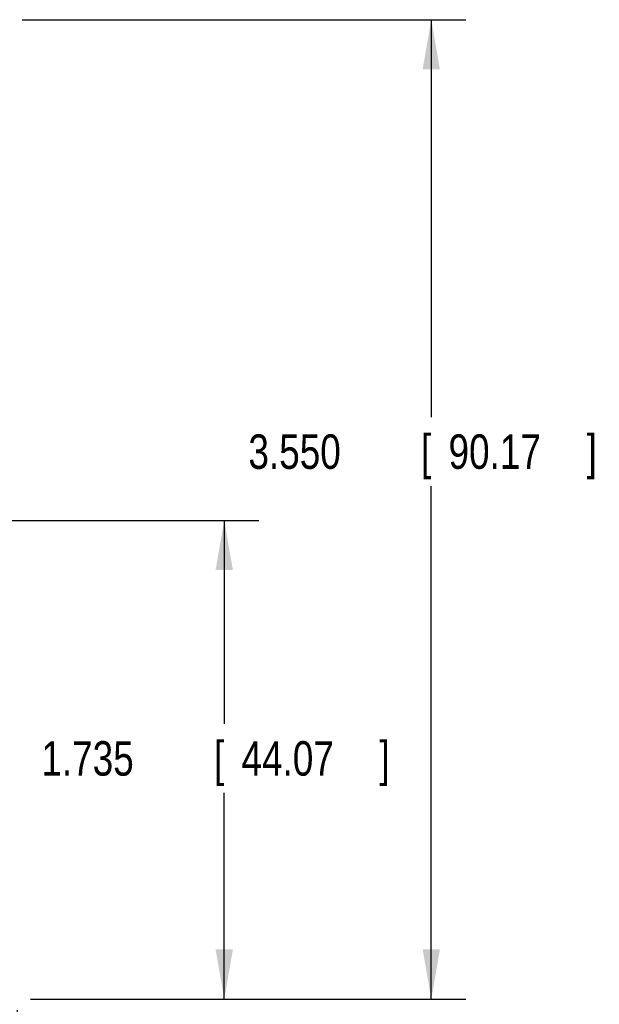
# Model space of a CAD drawing. Header units: inches. Extents: x 0 to 22, y 0 to 17.
# Tile 15 of 38: x 5.7 to 7.8, y 4.2 to 7.8. Entities that reach past the tile are written whole.
import ezdxf

# ---------------------------------------------------------------- set-up
doc = ezdxf.new("R2010")
doc.units = ezdxf.units.IN
doc.header["$LTSCALE"] = 1.21
doc.header["$MEASUREMENT"] = 0
doc.layers.get('0').update_dxf_attribs({"linetype": 'CONTINUOUS'})
doc.layers.add('DIMENSIONS', color=7, linetype='CONTINUOUS')
doc.styles.get("Standard").update_dxf_attribs({"font": 'txt', "width": 0.8})
doc.dimstyles.new('DIMSTYLE_1', dxfattribs={"dimtxt": 0.125, "dimasz": 0.18, "dimexe": 0.18, "dimexo": 0.0625, "dimgap": 0.09, "dimtad": 0, "dimtih": 1, "dimtoh": 1, "dimdec": 3, "dimzin": 4, "dimdsep": 46, "dimtxsty": 'STANDARD', "dimblk": '_FILLED', "dimblk1": '_FILLED', "dimblk2": '_FILLED', "dimcen": 0.09, "dimadec": 0, "dimazin": 0, "dimtp": 0.01, "dimtm": 0.01, "dimtfac": 1, "dimtdec": 3, "dimtofl": 0, "dimtmove": 0, "dimatfit": 3, "dimldrblk": '_FILLED', "dimfxl": 1, "dimtolj": 1, "dimtzin": 4, "dimarcsym": 0})

# ---------------------------------------------------------------- blocks, each defined once
blk = doc.blocks.new('_FILLED')
at = {"color": 0, "linetype": 'BYBLOCK'}
blk.add_solid([(0, 0), (-1, 0.174), (-1, -0.174)], dxfattribs=at)
blk = doc.blocks.new('*D0')
at = {"layer": 'DIMENSIONS', "color": 2, "linetype": 'CONTINUOUS'}
for p, q in [((3.9572, 5.9641), (6.5255, 5.9641)), ((6.4005, 5.9641), (6.4005, 5.2264)), ((6.4005, 4.2291), (6.4005, 4.9764)), ((5.7069, 4.2291), (6.5255, 4.2291))]:
    blk.add_line(p, q, dxfattribs=at)
at = {"layer": 'DIMENSIONS', "color": 2, "linetype": 'CONTINUOUS', "xscale": 0.18, "yscale": 0.18, "zscale": 0.18}
for p, rotation in [((6.4005, 5.9641), 90), ((6.4005, 4.2291), 270)]:
    blk.add_blockref('_FILLED', p, dxfattribs=dict(at, rotation=rotation))
at = {"layer": 'DIMENSIONS', "color": 2, "linetype": 'CONTINUOUS', "width": 0.8}
for s, p in [('1.735', (5.738, 5.0389)), ('[', (6.363, 5.0389)), ('44.07', (6.463, 5.0389)), (']', (6.963, 5.0389))]:
    blk.add_text(s, height=0.125, dxfattribs=at).set_placement(p)
blk = doc.blocks.new('*D1')
at = {"layer": 'DIMENSIONS', "color": 2, "linetype": 'CONTINUOUS'}
for p, q in [((5.6686, 7.7791), (7.2755, 7.7791)), ((7.1505, 7.7791), (7.1505, 6.3385)), ((7.1505, 4.2291), (7.1505, 6.0885)), ((5.6989, 4.2291), (7.2755, 4.2291))]:
    blk.add_line(p, q, dxfattribs=at)
at = {"layer": 'DIMENSIONS', "color": 2, "linetype": 'CONTINUOUS', "xscale": 0.18, "yscale": 0.18, "zscale": 0.18}
for p, rotation in [((7.1505, 7.7791), 90), ((7.1505, 4.2291), 270)]:
    blk.add_blockref('_FILLED', p, dxfattribs=dict(at, rotation=rotation))
at = {"layer": 'DIMENSIONS', "color": 2, "linetype": 'CONTINUOUS', "width": 0.8}
for s, p in [('[', (7.113, 6.151)), (']', (7.713, 6.151)), ('3.550', (6.488, 6.151)), ('90.17', (7.213, 6.151))]:
    blk.add_text(s, height=0.125, dxfattribs=at).set_placement(p)
blk = doc.blocks.new('*D3')
at = {"layer": 'DIMENSIONS', "color": 2, "linetype": 'CONTINUOUS'}
for p, q in [((3.916, 5.9201), (3.916, 3.3541)), ((5.6505, 4.1888), (5.6505, 3.3541)), ((3.916, 3.4791), (3.556, 3.4791)), ((5.6505, 3.4791), (6.0105, 3.4791))]:
    blk.add_line(p, q, dxfattribs=at)
at = {"layer": 'DIMENSIONS', "color": 2, "linetype": 'CONTINUOUS', "xscale": 0.18, "yscale": 0.18, "zscale": 0.18}
blk.add_blockref('_FILLED', (3.916, 3.4791), dxfattribs=at)
at = {"layer": 'DIMENSIONS', "color": 2, "linetype": 'CONTINUOUS', "xscale": 0.18, "yscale": 0.18, "zscale": 0.18, "rotation": 180}
blk.add_blockref('_FILLED', (5.6505, 3.4791), dxfattribs=at)
at = {"layer": 'DIMENSIONS', "color": 2, "linetype": 'CONTINUOUS', "width": 0.8}
for s, p in [('1.735', (4.0263, 3.4166)), ('[', (4.6513, 3.4166)), ('44.06', (4.7513, 3.4166)), (']', (5.2513, 3.4166))]:
    blk.add_text(s, height=0.125, dxfattribs=at).set_placement(p)

msp = doc.modelspace()

# ---------------------------------------------------------------- dimensions: what is measured, and where the dimension line sits
at = {"layer": 'DIMENSIONS', "color": 2, "linetype": 'CONTINUOUS'}
for base, p1, p2, angle, picture, middle in [((7.1505, 7.7791), (5.6989, 4.2291), (5.6686, 7.7791), 90, '*D1', (7.1505, 6.2135)), ((6.4005, 5.9641), (5.7069, 4.2291), (3.9572, 5.9641), 90, '*D0', (6.4005, 5.1014)), ((3.9159680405, 3.4791406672), (5.6504680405, 4.1888274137), (3.9159680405, 5.9200608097), 180, '*D3', (4.6887776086, 3.4791406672))]:
    dim = msp.add_linear_dim(base=base, p1=p1, p2=p2, angle=angle, dimstyle='DIMSTYLE_1', dxfattribs=at)
    dim.commit()
    dim.dimension.update_dxf_attribs({"geometry": picture, "text_midpoint": middle, "dimtype": 160})

doc.saveas('drawing.dxf')
